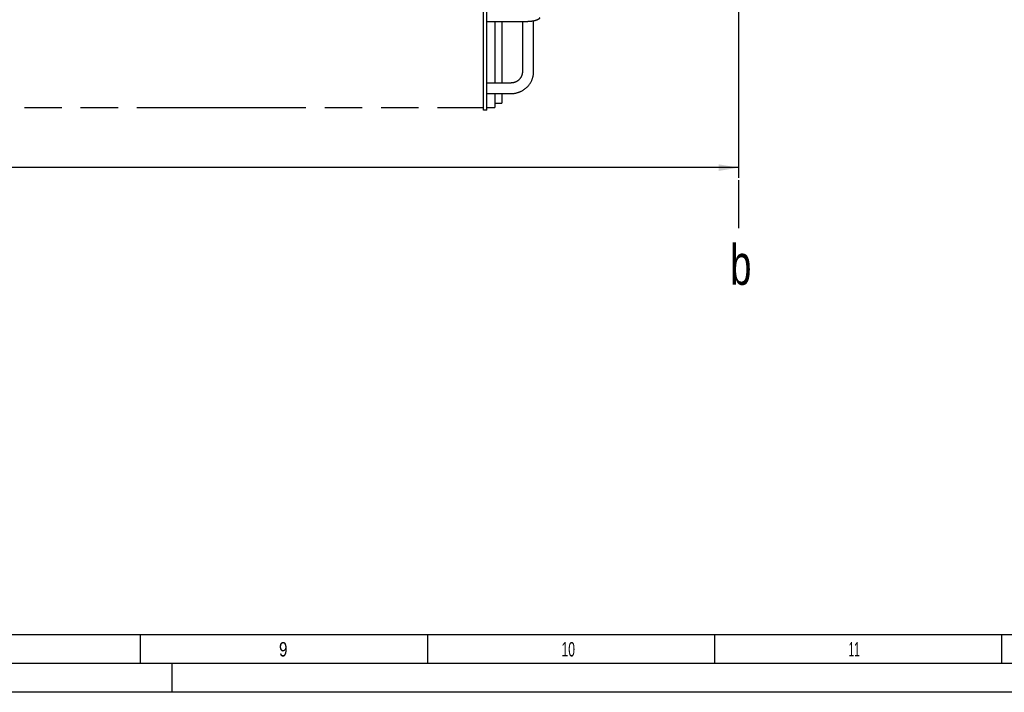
# Model space of a CAD drawing. Header units: millimetres. Extents: x 0 to 1189, y 0 to 841.
# Tile 13 of 106: x 373 to 545, y 0 to 117. Entities that reach past the tile are written whole.
import ezdxf
from ezdxf.enums import TextEntityAlignment as Align

# ---------------------------------------------------------------- set-up
doc = ezdxf.new("R2010")
doc.units = ezdxf.units.MM
doc.header["$LTSCALE"] = 65.395
doc.linetypes.add('PHANTOM', pattern=[0.8, 0.45, -0.05, 0.1, -0.05, 0.1, -0.05])
doc.layers.get('0').update_dxf_attribs({"linetype": 'CONTINUOUS'})
for name, color, linetype in [('1997_122000_09_SIMPLE1_C_ABL1073', 7, 'CONTINUOUS'), ('1997_122000_09_SIMPLE1_T1_C_PBL1074', 7, 'CONTINUOUS'), ('32097_000000_TLKS_MARKETING_ABL1032', 7, 'CONTINUOUS'), ('32097_030000_TLKS_V_ABL1033', 7, 'CONTINUOUS'), ('32097_100000_TLKS_V_ABL1070', 7, 'CONTINUOUS'), ('right_6_VBL1028', 7, 'CONTINUOUS')]:
    doc.layers.add(name, color=color, linetype=linetype)
doc.styles.get("Standard").update_dxf_attribs({"font": 'txt', "width": 0.6})
doc.styles.add('TEXTSTYLE_2', font='txt')
doc.dimstyles.new('DIMSTYLE_1', dxfattribs={"dimtxt": 3.5, "dimasz": 3.5, "dimexe": 1.8, "dimexo": 0, "dimgap": 0.875, "dimtad": 1, "dimlfac": 20, "dimdsep": 46, "dimtxsty": 'Standard', "dimblk": '_FILLED', "dimblk1": '_FILLED', "dimblk2": '_FILLED', "dimcen": 0.09, "dimadec": 0, "dimazin": 0, "dimtp": 2, "dimtm": 2, "dimtfac": 1, "dimtofl": 0, "dimtmove": 0, "dimatfit": 3, "dimldrblk": '_FILLED', "dimfxl": 1, "dimtolj": 1, "dimarcsym": 0})

# ---------------------------------------------------------------- blocks, each defined once
blk = doc.blocks.new('_FILLED')
at = {"color": 0, "linetype": 'ByBlock'}
blk.add_solid([(0, 0), (-1, 0.167), (-1, -0.167)], dxfattribs=at)
blk = doc.blocks.new('*D7')
at = {"color": 2, "linetype": 'Continuous'}
for p, q in [((498.65, 167.1), (498.65, 89.6)), ((209.95, 138.25), (209.95, 89.6)), ((209.95, 91.4), (354.3, 91.4)), ((498.65, 91.4), (354.3, 91.4))]:
    blk.add_line(p, q, dxfattribs=at)
at = {"color": 2, "linetype": 'Continuous', "xscale": 3.5, "yscale": 3.5, "zscale": 3.5, "rotation": 180}
blk.add_blockref('_FILLED', (209.95, 91.4), dxfattribs=at)
at = {"color": 2, "linetype": 'Continuous', "xscale": 3.5, "yscale": 3.5, "zscale": 3.5}
blk.add_blockref('_FILLED', (498.65, 91.4), dxfattribs=at)
at = {"color": 2, "linetype": 'Continuous', "width": 0.672619}
blk.add_text('5774', height=3.5, dxfattribs=at).set_placement((354.3, 92.27), align=Align.CENTER)
blk = doc.blocks.new('1997_122000_09_SIMPLE1_T1_C_PBL1074', base_point=(320.3, 123.4))
at = {"layer": '1997_122000_09_SIMPLE1_T1_C_PBL1074', "color": 8, "linetype": 'PHANTOM'}
for p, q in [((454.2, 101.4), (454.2, 143.15)), ((454.8, 101.4), (454.8, 138.25)), ((461.5, 116.82), (454.8, 116.82)), ((456.2, 116.82), (456.2, 106.2)), ((457.4, 116.82), (457.4, 106.2)), ((461.05, 108.13), (461.05, 116.82)), ((461.05, 108.13), (461.05, 116.82)), ((462.95, 108.13), (462.95, 116.95)), ((462.95, 108.13), (462.95, 116.95)), ((454.8, 106.2), (459, 106.2)), ((454.8, 104.3), (459, 104.3)), ((456.2, 104.3), (456.2, 101.85)), ((457.4, 104.3), (457.4, 102.62)), ((184.6, 101.9), (454.2, 101.9)), ((454.8, 101.4), (454.2, 101.4)), ((454.8, 101.85), (456.2, 101.85)), ((456.2, 102.62), (457.4, 102.62))]:
    blk.add_line(p, q, dxfattribs=at)
for points, knots in [([(464, 117.51), (464, 117.4), (463.83, 117.24), (463.56, 117.11), (463.11, 116.97), (462.41, 116.85), (461.82, 116.82), (461.5, 116.82)], [0, 0, 0, 0, 0.120625, 0.217041, 0.338696, 0.644599, 1, 1, 1, 1]), ([(459, 106.2), (459.27, 106.2), (459.81, 106.3), (460.49, 106.73), (460.94, 107.37), (461.05, 107.88), (461.05, 108.13)], [0, 0, 0, 0, 0.259795, 0.514022, 0.76004, 1, 1, 1, 1]), ([(459, 104.3), (459.51, 104.3), (460.54, 104.49), (461.85, 105.34), (462.74, 106.61), (462.95, 107.63), (462.95, 108.13)], [0, 0, 0, 0, 0.252618, 0.503689, 0.752599, 1, 1, 1, 1])]:
    blk.add_open_spline(points, degree=3, knots=knots, dxfattribs=at)
blk = doc.blocks.new('1997_122000_09_SIMPLE1_C_ABL1073', base_point=(320.3, 123.4))
at = {"layer": '1997_122000_09_SIMPLE1_T1_C_PBL1074'}
blk.add_blockref('1997_122000_09_SIMPLE1_T1_C_PBL1074', (320.3, 123.4), dxfattribs=at)
blk = doc.blocks.new('32097_100000_TLKS_V_ABL1070', base_point=(325.15, 187.52))
at = {"layer": '1997_122000_09_SIMPLE1_C_ABL1073'}
blk.add_blockref('1997_122000_09_SIMPLE1_C_ABL1073', (320.3, 123.4), dxfattribs=at)
blk = doc.blocks.new('32097_030000_TLKS_V_ABL1033', base_point=(293.35, 222.92))
at = {"layer": '32097_100000_TLKS_V_ABL1070'}
blk.add_blockref('32097_100000_TLKS_V_ABL1070', (325.15, 187.52), dxfattribs=at)
blk = doc.blocks.new('32097_000000_TLKS_MARKETING_ABL1032', base_point=(307.9, 222.92))
at = {"layer": '32097_030000_TLKS_V_ABL1033'}
blk.add_blockref('32097_030000_TLKS_V_ABL1033', (293.35, 222.92), dxfattribs=at)
blk = doc.blocks.new('RIGHT_6_VBL1028', base_point=(300.49, 222.92))
at = {"layer": '32097_000000_TLKS_MARKETING_ABL1032'}
blk.add_blockref('32097_000000_TLKS_MARKETING_ABL1032', (307.9, 222.92), dxfattribs=at)

msp = doc.modelspace()

# ---------------------------------------------------------------- linework, layer by layer
at = {"color": 7, "linetype": 'Continuous'}
msp.add_line((498.69767, 80.8358), (498.69969, 89.22098), dxfattribs=at)
at = {"color": 5, "linetype": 'Continuous'}
for p, q in [((1179, 10), (10, 10)), ((394.5, 5), (394.5, 10)), ((444.5, 5), (444.5, 10)), ((494.5, 5), (494.5, 10)), ((544.5, 5), (544.5, 10)), ((400, 0), (400, 5)), ((1189, 0), (0, 0))]:
    msp.add_line(p, q, dxfattribs=at)
at = {"color": 6, "linetype": 'Continuous'}
msp.add_line((1184, 5), (5, 5), dxfattribs=at)

# ---------------------------------------------------------------- block references
at = {"layer": 'right_6_VBL1028'}
msp.add_blockref('RIGHT_6_VBL1028', (300.492, 222.92038), dxfattribs=at)

# ---------------------------------------------------------------- texts
at = {"color": 2, "linetype": 'Continuous', "width": 0.714286}
msp.add_text('b', height=7, dxfattribs=at).set_placement((497.17173, 70.99172))
at = {"color": 5, "linetype": 'Continuous', "style": 'TEXTSTYLE_2'}
for s, width, p in [('9', 0.785714, (418.606, 6.248)), ('10', 0.630952, (467.806, 6.248)), ('11', 0.52381, (517.806, 6.248))]:
    msp.add_text(s, height=2.50001, dxfattribs=dict(at, width=width)).set_placement(p)

# ---------------------------------------------------------------- dimensions: what is measured, and where the dimension line sits
at = {"color": 2, "linetype": 'Continuous'}
dim = msp.add_linear_dim(base=(498.6495, 91.39748), p1=(209.9495, 138.24591), p2=(498.6495, 167.10248), dimstyle='DIMSTYLE_1', dxfattribs=at)
dim.commit()
dim.dimension.update_dxf_attribs({"geometry": '*D7', "text_midpoint": (353.96615, 91.39748), "dimtype": 160})

doc.saveas('drawing.dxf')
